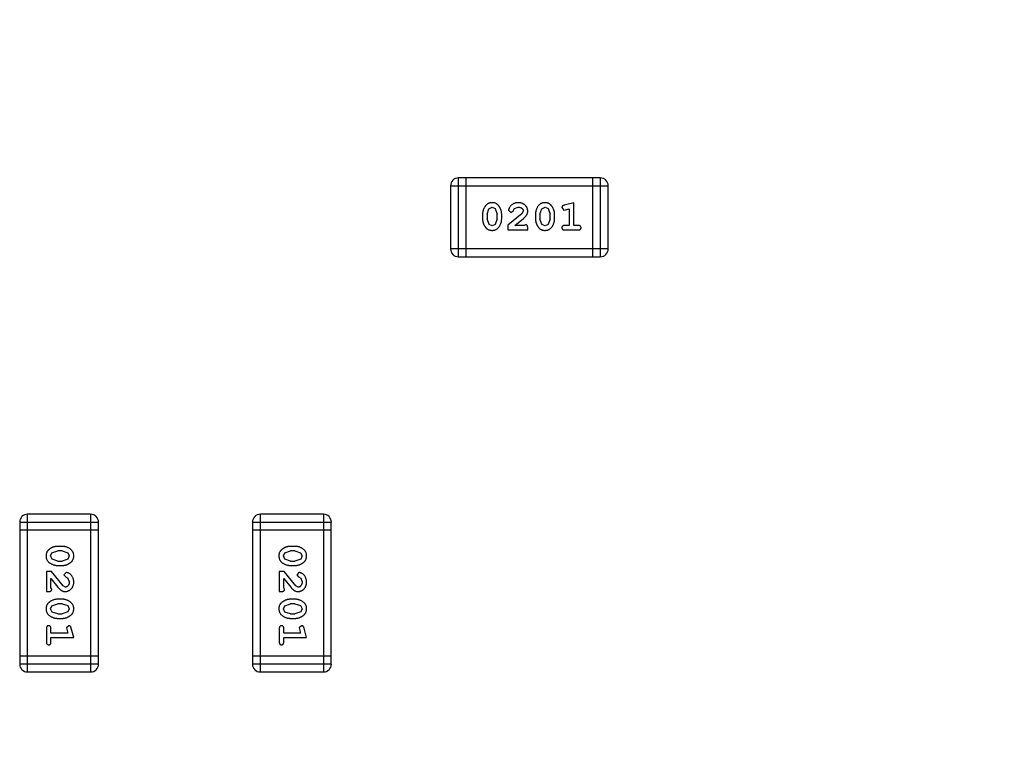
# Model space of a CAD drawing. Header units: millimetres. Extents: x -47 to 199, y -56 to 203.
# Tile 47 of 157: x 117.98 to 121.79, y 46.66 to 49.46. Entities that reach past the tile are written whole.
import ezdxf

# ---------------------------------------------------------------- set-up
doc = ezdxf.new("R2010")
doc.units = ezdxf.units.MM
doc.header["$LTSCALE"] = 1.21
doc.header["$MEASUREMENT"] = 0
doc.header["$PDMODE"] = 3
doc.header["$PDSIZE"] = 0.3125
doc.layers.get('0').update_dxf_attribs({"linetype": 'CONTINUOUS'})
doc.layers.get('DEFPOINTS').update_dxf_attribs({"linetype": 'CONTINUOUS'})
doc.layers.add('Dim', color=3, linetype='CONTINUOUS', lineweight=25)
doc.styles.get("Standard").update_dxf_attribs({"font": 'txt', "width": 0.8})
doc.dimstyles.get("Standard").update_dxf_attribs({"dimtxt": 0.15625, "dimasz": 0.1875, "dimexe": 0.125, "dimexo": 0.0625, "dimgap": 0.09, "dimtad": 0, "dimtih": 1, "dimtoh": 1, "dimzin": 4, "dimdsep": 46, "dimtxsty": 'Standard', "dimblk": '_FILLED', "dimblk1": '_FILLED', "dimblk2": '_FILLED', "dimcen": 0.09, "dimazin": 1, "dimtp": 0.01, "dimtm": 0.01, "dimtfac": 1, "dimtofl": 0, "dimtmove": 0, "dimatfit": 3, "dimldrblk": '_FILLED', "dimfxl": 1, "dimtolj": 1, "dimtzin": 4, "dimarcsym": 0})

# ---------------------------------------------------------------- blocks, each defined once
blk = doc.blocks.new('_FILLED')
at = {"color": 0, "linetype": 'ByBlock'}
blk.add_solid([(0, 0), (-1, 0.1667), (-1, -0.1667)], dxfattribs=at)
blk = doc.blocks.new('*D15')
at = {"color": 0, "linetype": 'ByBlock', "lineweight": -2}
for p, q in [((119.851, 49.5944), (119.851, 52.5944)), ((122.2391, 49.5944), (119.726, 49.5944)), ((122.2391, 46.5894), (119.726, 46.5894)), ((119.851, 46.5894), (119.851, 43.5894))]:
    blk.add_line(p, q, dxfattribs=at)
at = {"layer": 'DEFPOINTS', "color": 0, "linetype": 'ByBlock'}
for p in [(122.3016, 49.5944), (122.3016, 46.5894)]:
    blk.add_point(p, dxfattribs=at)
at = {"color": 0, "linetype": 'ByBlock', "lineweight": -2, "xscale": 1.5, "yscale": 1.5, "zscale": 1.5}
for p, rotation in [((119.851, 49.5944), 270), ((119.851, 46.5894), 90)]:
    blk.add_blockref('_FILLED', p, dxfattribs=dict(at, rotation=rotation))
at = {"color": 0, "linetype": 'ByBlock', "lineweight": -2, "insert": (119.851, 54.2844), "char_height": 1.5, "attachment_point": 5, "rotation": 90}
blk.add_mtext('\\A1;3.00', dxfattribs=at)

msp = doc.modelspace()

# ---------------------------------------------------------------- linework, layer by layer
at = {"color": 7, "linetype": 'Continuous'}
for p, q in [((119.6774, 48.5421), (119.6774, 48.8469)), ((120.226, 48.8469), (119.6774, 48.8469)), ((119.7078, 48.5421), (119.7078, 48.8469)), ((120.1955, 48.8469), (120.1955, 48.5421)), ((120.226, 48.8469), (120.226, 48.5421)), ((119.6469, 48.8164), (119.6469, 48.5726)), ((119.6469, 48.8164), (120.2565, 48.8164)), ((120.2565, 48.5726), (120.2565, 48.8164)), ((119.7881, 48.7063), (119.7953, 48.728)), ((119.7953, 48.728), (119.8077, 48.7339)), ((119.8077, 48.7339), (119.8198, 48.7286)), ((119.8198, 48.7286), (119.8274, 48.7063)), ((119.8887, 48.72), (119.8937, 48.7285)), ((119.8937, 48.7285), (119.9086, 48.7339)), ((119.9926, 48.7063), (119.9998, 48.728)), ((119.9998, 48.728), (120.0122, 48.7339)), ((120.0122, 48.7339), (120.0243, 48.7286)), ((120.0243, 48.7286), (120.0319, 48.7063)), ((120.0775, 48.7321), (120.0854, 48.7228)), ((120.0854, 48.7228), (120.0908, 48.7239)), ((120.1231, 48.7512), (120.0866, 48.7413)), ((120.0908, 48.7239), (120.1058, 48.728)), ((120.1058, 48.728), (120.1058, 48.6631)), ((120.1231, 48.6631), (120.1231, 48.7512)), ((119.7708, 48.7065), (119.7708, 48.6888)), ((119.7881, 48.7063), (119.7881, 48.6891)), ((119.7957, 48.6668), (119.7881, 48.6891)), ((119.8274, 48.6891), (119.8201, 48.6673)), ((119.8274, 48.6891), (119.8274, 48.7063)), ((119.8447, 48.6888), (119.8447, 48.7065)), ((119.9233, 48.7096), (119.8683, 48.6646)), ((119.8714, 48.7218), (119.8803, 48.7134)), ((119.8803, 48.7134), (119.8887, 48.72)), ((119.895, 48.6631), (119.9286, 48.6901)), ((119.9281, 48.7193), (119.9233, 48.7096)), ((119.9753, 48.7065), (119.9753, 48.6888)), ((119.9926, 48.7063), (119.9926, 48.6891)), ((120.0002, 48.6668), (119.9926, 48.6891)), ((120.0319, 48.6891), (120.0247, 48.6673)), ((120.0319, 48.6891), (120.0319, 48.7063)), ((120.0492, 48.6888), (120.0492, 48.7065)), ((119.8078, 48.6615), (119.7957, 48.6668)), ((119.8201, 48.6673), (119.8078, 48.6615)), ((119.8683, 48.6646), (119.8683, 48.6458)), ((119.9312, 48.6631), (119.895, 48.6631)), ((119.9367, 48.6662), (119.9312, 48.6631)), ((119.9454, 48.6458), (119.9454, 48.6536)), ((120.0124, 48.6615), (120.0002, 48.6668)), ((120.0247, 48.6673), (120.0124, 48.6615)), ((120.1058, 48.6631), (120.0885, 48.6631)), ((120.1404, 48.6631), (120.1231, 48.6631)), ((119.8683, 48.6458), (119.9454, 48.6458)), ((120.0885, 48.6458), (120.1404, 48.6458)), ((120.2565, 48.5726), (119.6469, 48.5726)), ((119.6774, 48.5421), (120.226, 48.5421)), ((118.0118, 46.9366), (118.0118, 47.5462)), ((118.2557, 47.5462), (118.0118, 47.5462)), ((118.2557, 47.5462), (118.2557, 46.9366)), ((118.9118, 46.9366), (118.9118, 47.5462)), ((119.1557, 47.5462), (118.9118, 47.5462)), ((119.1557, 47.5462), (119.1557, 46.9366)), ((117.9814, 47.5157), (117.9814, 46.967)), ((117.9814, 47.5157), (118.2862, 47.5157)), ((118.2862, 46.967), (118.2862, 47.5157)), ((118.8813, 47.5157), (118.8813, 46.967)), ((118.8813, 47.5157), (119.1861, 47.5157)), ((119.1861, 46.967), (119.1861, 47.5157)), ((118.2862, 47.4852), (117.9814, 47.4852)), ((119.1861, 47.4852), (118.8813, 47.4852)), ((118.1007, 47.3852), (118.106, 47.3973)), ((118.106, 47.3973), (118.1283, 47.405)), ((118.1458, 47.4223), (118.128, 47.4223)), ((118.1455, 47.405), (118.1283, 47.405)), ((118.1455, 47.405), (118.1673, 47.3977)), ((118.1673, 47.3977), (118.1731, 47.3854)), ((119.0007, 47.3852), (119.006, 47.3973)), ((119.006, 47.3973), (119.0283, 47.405)), ((119.0458, 47.4223), (119.028, 47.4223)), ((119.0455, 47.405), (119.0283, 47.405)), ((119.0455, 47.405), (119.0673, 47.3977)), ((119.0673, 47.3977), (119.0731, 47.3854)), ((118.1065, 47.3729), (118.1007, 47.3852)), ((118.1283, 47.3656), (118.1065, 47.3729)), ((118.1283, 47.3656), (118.1455, 47.3656)), ((118.1678, 47.3732), (118.1455, 47.3656)), ((118.1731, 47.3854), (118.1678, 47.3732)), ((119.0065, 47.3729), (119.0007, 47.3852)), ((119.0283, 47.3656), (119.0065, 47.3729)), ((119.0283, 47.3656), (119.0455, 47.3656)), ((119.0678, 47.3732), (119.0455, 47.3656)), ((119.0731, 47.3854), (119.0678, 47.3732)), ((118.085, 47.3247), (118.085, 47.2477)), ((118.1039, 47.3247), (118.085, 47.3247)), ((118.1488, 47.2697), (118.1039, 47.3247)), ((118.128, 47.3483), (118.1458, 47.3483)), ((118.1611, 47.3216), (118.1526, 47.3128)), ((118.985, 47.3247), (118.985, 47.2477)), ((119.0039, 47.3247), (118.985, 47.3247)), ((119.0488, 47.2697), (119.0039, 47.3247)), ((119.028, 47.3483), (119.0458, 47.3483)), ((119.0611, 47.3216), (119.0526, 47.3128)), ((118.1023, 47.2618), (118.1023, 47.298)), ((118.1023, 47.298), (118.1293, 47.2644)), ((118.1526, 47.3128), (118.1592, 47.3043)), ((118.1592, 47.3043), (118.1677, 47.2993)), ((118.1677, 47.2993), (118.1731, 47.2845)), ((119.0023, 47.2618), (119.0023, 47.298)), ((119.0023, 47.298), (119.0293, 47.2644)), ((119.0526, 47.3128), (119.0592, 47.3043)), ((119.0592, 47.3043), (119.0677, 47.2993)), ((119.0677, 47.2993), (119.0731, 47.2845)), ((118.085, 47.2477), (118.0929, 47.2477)), ((118.1054, 47.2563), (118.1023, 47.2618)), ((118.1586, 47.265), (118.1488, 47.2697)), ((118.985, 47.2477), (118.9928, 47.2477)), ((119.0054, 47.2563), (119.0023, 47.2618)), ((119.0585, 47.265), (119.0488, 47.2697)), ((118.1458, 47.2178), (118.128, 47.2178)), ((119.0458, 47.2178), (119.028, 47.2178)), ((118.1007, 47.1807), (118.106, 47.1928)), ((118.1065, 47.1684), (118.1007, 47.1807)), ((118.106, 47.1928), (118.1283, 47.2005)), ((118.1283, 47.1611), (118.1065, 47.1684)), ((118.1455, 47.2005), (118.1283, 47.2005)), ((118.1455, 47.2005), (118.1673, 47.1932)), ((118.1678, 47.1687), (118.1455, 47.1611)), ((118.1673, 47.1932), (118.1731, 47.1808)), ((118.1731, 47.1808), (118.1678, 47.1687)), ((119.0007, 47.1807), (119.006, 47.1928)), ((119.0065, 47.1684), (119.0007, 47.1807)), ((119.006, 47.1928), (119.0283, 47.2005)), ((119.0283, 47.1611), (119.0065, 47.1684)), ((119.0455, 47.2005), (119.0283, 47.2005)), ((119.0455, 47.2005), (119.0673, 47.1932)), ((119.0678, 47.1687), (119.0455, 47.1611)), ((119.0673, 47.1932), (119.0731, 47.1808)), ((119.0731, 47.1808), (119.0678, 47.1687)), ((118.128, 47.1438), (118.1458, 47.1438)), ((118.1283, 47.1611), (118.1455, 47.1611)), ((119.028, 47.1438), (119.0458, 47.1438)), ((119.0283, 47.1611), (119.0455, 47.1611)), ((118.085, 47.1045), (118.085, 47.0526)), ((118.1023, 47.0872), (118.1023, 47.1045)), ((118.1673, 47.0872), (118.1023, 47.0872)), ((118.1713, 47.1155), (118.1621, 47.1076)), ((118.1621, 47.1076), (118.1631, 47.1022)), ((118.1631, 47.1022), (118.1673, 47.0872)), ((118.1904, 47.0699), (118.1805, 47.1065)), ((118.985, 47.1045), (118.985, 47.0526)), ((119.0023, 47.0872), (119.0023, 47.1045)), ((119.0673, 47.0872), (119.0023, 47.0872)), ((119.0713, 47.1155), (119.0621, 47.1076)), ((119.0621, 47.1076), (119.0631, 47.1022)), ((119.0631, 47.1022), (119.0673, 47.0872)), ((119.0904, 47.0699), (119.0805, 47.1065)), ((118.1023, 47.0526), (118.1023, 47.0699)), ((118.1023, 47.0699), (118.1904, 47.0699)), ((119.0023, 47.0526), (119.0023, 47.0699)), ((119.0023, 47.0699), (119.0904, 47.0699)), ((118.2862, 46.9975), (117.9814, 46.9975)), ((119.1861, 46.9975), (118.8813, 46.9975)), ((118.2862, 46.967), (117.9814, 46.967)), ((118.0118, 46.9366), (118.2557, 46.9366)), ((119.1861, 46.967), (118.8813, 46.967)), ((118.9118, 46.9366), (119.1557, 46.9366))]:
    msp.add_line(p, q, dxfattribs=at)
for centre, start, end in [((119.6774, 48.8164), 90, 180), ((120.226, 48.8164), 0, 90), ((119.6774, 48.5726), 180, 270), ((120.226, 48.5726), 270, 0), ((118.0118, 47.5157), 90, 180), ((118.2557, 47.5157), 0, 90), ((118.9118, 47.5157), 90, 180), ((119.1557, 47.5157), 0, 90), ((118.0118, 46.967), 180, 270), ((118.2557, 46.967), 270, 0), ((118.9118, 46.967), 180, 270), ((119.1557, 46.967), 270, 0)]:
    msp.add_arc(centre, 0.0305, start, end, dxfattribs=at)
for points, knots in [([(119.8076, 48.7512), (119.8061, 48.7511), (119.8033, 48.751), (119.7992, 48.7503), (119.7954, 48.7492), (119.7918, 48.7476), (119.7885, 48.7456), (119.7855, 48.743), (119.7827, 48.7401), (119.7802, 48.7367), (119.778, 48.7331), (119.7761, 48.7294), (119.7744, 48.7257), (119.7731, 48.7219), (119.772, 48.7182), (119.7713, 48.7143), (119.7708, 48.7104), (119.7708, 48.7078), (119.7708, 48.7065)], [0, 0, 0, 0, 0.06692, 0.130834, 0.19258, 0.252759, 0.312631, 0.373411, 0.436359, 0.501894, 0.568244, 0.632472, 0.69556, 0.757163, 0.818592, 0.878885, 0.939235, 1, 1, 1, 1]), ([(119.8447, 48.7065), (119.8447, 48.7076), (119.8446, 48.7098), (119.8443, 48.7129), (119.8438, 48.7161), (119.8431, 48.7192), (119.8422, 48.7222), (119.8411, 48.7252), (119.8398, 48.7282), (119.8383, 48.7311), (119.8367, 48.7338), (119.8351, 48.7364), (119.8334, 48.7387), (119.8318, 48.7408), (119.83, 48.7427), (119.8283, 48.7443), (119.8266, 48.7457), (119.8242, 48.7473), (119.8211, 48.7489), (119.8169, 48.7502), (119.8123, 48.751), (119.8092, 48.7511), (119.8076, 48.7512)], [0, 0, 0, 0, 0.049855, 0.099516, 0.148482, 0.19758, 0.246804, 0.296268, 0.346517, 0.397047, 0.446826, 0.49336, 0.537801, 0.579207, 0.617974, 0.654833, 0.689171, 0.722088, 0.786392, 0.853518, 0.924186, 1, 1, 1, 1]), ([(119.9087, 48.7512), (119.907, 48.7511), (119.9036, 48.751), (119.8987, 48.7501), (119.894, 48.7487), (119.8895, 48.7467), (119.8853, 48.7443), (119.8817, 48.7414), (119.8785, 48.7382), (119.876, 48.7346), (119.8741, 48.731), (119.8726, 48.7277), (119.8717, 48.7247), (119.8715, 48.7227), (119.8714, 48.7218)], [0, 0, 0, 0, 0.098286, 0.193983, 0.289056, 0.384352, 0.477435, 0.566197, 0.652355, 0.737986, 0.818188, 0.887401, 0.94802, 1, 1, 1, 1]), ([(119.9086, 48.7339), (119.91, 48.7338), (119.9127, 48.7337), (119.9165, 48.7329), (119.9199, 48.7315), (119.9228, 48.7296), (119.9251, 48.7273), (119.9268, 48.7248), (119.9279, 48.7221), (119.928, 48.7203), (119.9281, 48.7193)], [0, 0, 0, 0, 0.156344, 0.299348, 0.4327, 0.561, 0.682299, 0.791883, 0.89611, 1, 1, 1, 1]), ([(119.9454, 48.7184), (119.9453, 48.7195), (119.9453, 48.7217), (119.9448, 48.7249), (119.944, 48.728), (119.9429, 48.731), (119.9414, 48.7339), (119.9396, 48.7366), (119.9375, 48.7392), (119.9351, 48.7416), (119.9325, 48.7438), (119.9296, 48.7458), (119.9266, 48.7475), (119.9234, 48.7488), (119.9199, 48.7499), (119.9164, 48.7506), (119.9126, 48.7511), (119.91, 48.7511), (119.9087, 48.7512)], [0, 0, 0, 0, 0.060981, 0.120256, 0.178148, 0.236115, 0.293993, 0.352864, 0.413358, 0.476056, 0.539296, 0.602396, 0.665116, 0.728325, 0.792919, 0.859317, 0.928302, 1, 1, 1, 1]), ([(120.0121, 48.7512), (120.0106, 48.7511), (120.0078, 48.751), (120.0037, 48.7503), (119.9999, 48.7492), (119.9963, 48.7476), (119.993, 48.7456), (119.99, 48.743), (119.9872, 48.7401), (119.9847, 48.7367), (119.9825, 48.7331), (119.9806, 48.7294), (119.9789, 48.7257), (119.9776, 48.7219), (119.9765, 48.7182), (119.9758, 48.7143), (119.9754, 48.7104), (119.9753, 48.7078), (119.9753, 48.7065)], [0, 0, 0, 0, 0.06692, 0.130834, 0.19258, 0.252759, 0.312631, 0.373411, 0.436359, 0.501894, 0.568244, 0.632472, 0.69556, 0.757163, 0.818592, 0.878885, 0.939235, 1, 1, 1, 1]), ([(120.0492, 48.7065), (120.0492, 48.7076), (120.0491, 48.7098), (120.0489, 48.7129), (120.0483, 48.7161), (120.0476, 48.7192), (120.0467, 48.7222), (120.0456, 48.7252), (120.0443, 48.7282), (120.0428, 48.7311), (120.0412, 48.7338), (120.0396, 48.7364), (120.0379, 48.7387), (120.0363, 48.7408), (120.0346, 48.7427), (120.0328, 48.7443), (120.0311, 48.7457), (120.0287, 48.7473), (120.0256, 48.7489), (120.0214, 48.7502), (120.0169, 48.751), (120.0137, 48.7511), (120.0121, 48.7512)], [0, 0, 0, 0, 0.049855, 0.099516, 0.148482, 0.19758, 0.246804, 0.296268, 0.346517, 0.397047, 0.446826, 0.49336, 0.537801, 0.579207, 0.617974, 0.654833, 0.689171, 0.722088, 0.786392, 0.853518, 0.924186, 1, 1, 1, 1]), ([(120.0866, 48.7413), (120.0857, 48.741), (120.0842, 48.7405), (120.0821, 48.7397), (120.0804, 48.7388), (120.0793, 48.7378), (120.0785, 48.7366), (120.0779, 48.7352), (120.0776, 48.7337), (120.0775, 48.7327), (120.0775, 48.7321)], [0, 0, 0, 0, 0.187321, 0.344927, 0.475328, 0.579604, 0.674244, 0.773631, 0.882025, 1, 1, 1, 1]), ([(119.7708, 48.6888), (119.7708, 48.6877), (119.7708, 48.6856), (119.7711, 48.6824), (119.7716, 48.6793), (119.7723, 48.6762), (119.7732, 48.6731), (119.7743, 48.6702), (119.7756, 48.6672), (119.777, 48.6643), (119.7786, 48.6616), (119.7802, 48.659), (119.7819, 48.6567), (119.7835, 48.6546), (119.7852, 48.6528), (119.7869, 48.6511), (119.7887, 48.6497), (119.791, 48.6481), (119.7942, 48.6465), (119.7984, 48.6451), (119.803, 48.6443), (119.8062, 48.6442), (119.8078, 48.6442)], [0, 0, 0, 0, 0.049886, 0.09882, 0.148132, 0.19689, 0.246038, 0.295176, 0.345305, 0.395692, 0.445312, 0.491875, 0.535813, 0.577009, 0.616081, 0.652689, 0.687585, 0.720206, 0.785062, 0.85223, 0.923759, 1, 1, 1, 1]), ([(119.8078, 48.6442), (119.8092, 48.6442), (119.8121, 48.6443), (119.8162, 48.645), (119.82, 48.6461), (119.8236, 48.6477), (119.8269, 48.6497), (119.8299, 48.6523), (119.8327, 48.6552), (119.8352, 48.6586), (119.8374, 48.6622), (119.8393, 48.6659), (119.841, 48.6696), (119.8424, 48.6733), (119.8434, 48.6772), (119.8442, 48.681), (119.8446, 48.6849), (119.8447, 48.6875), (119.8447, 48.6888)], [0, 0, 0, 0, 0.067217, 0.131051, 0.19272, 0.252824, 0.312745, 0.373449, 0.436041, 0.501494, 0.567761, 0.632087, 0.695096, 0.757109, 0.817993, 0.878657, 0.939311, 1, 1, 1, 1]), ([(119.9286, 48.6901), (119.9295, 48.6909), (119.9312, 48.6924), (119.9336, 48.6946), (119.9357, 48.6967), (119.9375, 48.6987), (119.9392, 48.7005), (119.9405, 48.7023), (119.9416, 48.7039), (119.9427, 48.706), (119.9438, 48.7086), (119.9447, 48.7117), (119.9453, 48.715), (119.9453, 48.7173), (119.9454, 48.7184)], [0, 0, 0, 0, 0.103002, 0.197728, 0.285279, 0.365235, 0.437224, 0.502446, 0.560545, 0.611446, 0.707576, 0.80349, 0.900532, 1, 1, 1, 1]), ([(119.9753, 48.6888), (119.9753, 48.6877), (119.9753, 48.6856), (119.9756, 48.6824), (119.9761, 48.6793), (119.9768, 48.6762), (119.9777, 48.6731), (119.9788, 48.6702), (119.9801, 48.6672), (119.9816, 48.6643), (119.9831, 48.6616), (119.9848, 48.659), (119.9864, 48.6567), (119.988, 48.6546), (119.9897, 48.6528), (119.9914, 48.6511), (119.9932, 48.6497), (119.9955, 48.6481), (119.9987, 48.6465), (120.0029, 48.6451), (120.0075, 48.6443), (120.0107, 48.6442), (120.0123, 48.6442)], [0, 0, 0, 0, 0.049886, 0.09882, 0.148132, 0.19689, 0.246038, 0.295176, 0.345305, 0.395692, 0.445312, 0.491875, 0.535813, 0.577009, 0.616081, 0.652689, 0.687585, 0.720206, 0.785062, 0.85223, 0.923759, 1, 1, 1, 1]), ([(120.0123, 48.6442), (120.0138, 48.6442), (120.0166, 48.6443), (120.0207, 48.645), (120.0245, 48.6461), (120.0281, 48.6477), (120.0314, 48.6497), (120.0344, 48.6523), (120.0372, 48.6552), (120.0397, 48.6586), (120.0419, 48.6622), (120.0439, 48.6659), (120.0455, 48.6696), (120.0469, 48.6733), (120.0479, 48.6772), (120.0487, 48.681), (120.0491, 48.6849), (120.0492, 48.6875), (120.0492, 48.6888)], [0, 0, 0, 0, 0.067217, 0.131051, 0.19272, 0.252824, 0.312745, 0.373449, 0.436041, 0.501494, 0.567761, 0.632087, 0.695096, 0.757109, 0.817993, 0.878657, 0.939311, 1, 1, 1, 1]), ([(119.9454, 48.6536), (119.9454, 48.6547), (119.9453, 48.6567), (119.9449, 48.6594), (119.9442, 48.6616), (119.9431, 48.6634), (119.9418, 48.6646), (119.9403, 48.6656), (119.9386, 48.6661), (119.9374, 48.6662), (119.9367, 48.6662)], [0, 0, 0, 0, 0.1844, 0.34094, 0.473574, 0.586824, 0.690029, 0.789175, 0.890445, 1, 1, 1, 1]), ([(120.0885, 48.6631), (120.0876, 48.663), (120.086, 48.663), (120.0836, 48.6625), (120.0817, 48.6618), (120.0801, 48.6607), (120.079, 48.6594), (120.0781, 48.6579), (120.0776, 48.6562), (120.0776, 48.655), (120.0775, 48.6544)], [0, 0, 0, 0, 0.169102, 0.317658, 0.446239, 0.563118, 0.671828, 0.776546, 0.884858, 1, 1, 1, 1]), ([(120.0775, 48.6544), (120.0776, 48.6538), (120.0776, 48.6526), (120.0781, 48.6509), (120.079, 48.6494), (120.0801, 48.6481), (120.0817, 48.647), (120.0836, 48.6463), (120.086, 48.6458), (120.0876, 48.6458), (120.0885, 48.6458)], [0, 0, 0, 0, 0.115051, 0.223278, 0.329269, 0.437893, 0.554681, 0.682591, 0.83103, 1, 1, 1, 1]), ([(120.1515, 48.6544), (120.1514, 48.655), (120.1514, 48.6562), (120.1509, 48.6579), (120.15, 48.6594), (120.1489, 48.6607), (120.1473, 48.6618), (120.1454, 48.6625), (120.143, 48.663), (120.1413, 48.663), (120.1404, 48.6631)], [0, 0, 0, 0, 0.11517, 0.223509, 0.328254, 0.438012, 0.553651, 0.682263, 0.830856, 1, 1, 1, 1]), ([(120.1404, 48.6458), (120.1413, 48.6458), (120.143, 48.6458), (120.1453, 48.6463), (120.1473, 48.647), (120.1489, 48.6481), (120.15, 48.6494), (120.1509, 48.6509), (120.1514, 48.6526), (120.1514, 48.6538), (120.1515, 48.6544)], [0, 0, 0, 0, 0.169012, 0.317488, 0.445429, 0.560977, 0.67065, 0.776666, 0.88492, 1, 1, 1, 1]), ([(118.128, 47.4223), (118.127, 47.4223), (118.1248, 47.4222), (118.1216, 47.4219), (118.1185, 47.4214), (118.1154, 47.4207), (118.1124, 47.4199), (118.1094, 47.4187), (118.1064, 47.4175), (118.1035, 47.416), (118.1008, 47.4144), (118.0983, 47.4128), (118.096, 47.4111), (118.0938, 47.4095), (118.092, 47.4078), (118.0903, 47.4061), (118.0889, 47.4044), (118.0873, 47.402), (118.0857, 47.3988), (118.0844, 47.3946), (118.0836, 47.3901), (118.0835, 47.3869), (118.0834, 47.3852)], [0, 0, 0, 0, 0.049886, 0.09882, 0.148132, 0.19689, 0.246038, 0.295176, 0.345305, 0.395692, 0.445312, 0.491875, 0.535813, 0.577009, 0.616081, 0.652689, 0.687585, 0.720206, 0.785062, 0.85223, 0.923759, 1, 1, 1, 1]), ([(118.1904, 47.3855), (118.1903, 47.3869), (118.1903, 47.3897), (118.1896, 47.3938), (118.1884, 47.3976), (118.1869, 47.4012), (118.1848, 47.4045), (118.1823, 47.4076), (118.1793, 47.4104), (118.1759, 47.4128), (118.1723, 47.415), (118.1686, 47.4169), (118.1649, 47.4186), (118.1612, 47.4199), (118.1574, 47.421), (118.1535, 47.4217), (118.1497, 47.4222), (118.1471, 47.4223), (118.1458, 47.4223)], [0, 0, 0, 0, 0.06692, 0.130834, 0.19258, 0.252759, 0.312631, 0.373411, 0.436359, 0.501894, 0.568244, 0.632472, 0.69556, 0.757163, 0.818592, 0.878885, 0.939235, 1, 1, 1, 1]), ([(119.028, 47.4223), (119.0269, 47.4223), (119.0248, 47.4222), (119.0216, 47.4219), (119.0185, 47.4214), (119.0154, 47.4207), (119.0124, 47.4199), (119.0094, 47.4187), (119.0064, 47.4175), (119.0035, 47.416), (119.0008, 47.4144), (118.9983, 47.4128), (118.996, 47.4111), (118.9938, 47.4095), (118.992, 47.4078), (118.9903, 47.4061), (118.9889, 47.4044), (118.9873, 47.402), (118.9857, 47.3988), (118.9844, 47.3946), (118.9835, 47.3901), (118.9835, 47.3869), (118.9834, 47.3852)], [0, 0, 0, 0, 0.049886, 0.09882, 0.148132, 0.19689, 0.246038, 0.295176, 0.345305, 0.395692, 0.445312, 0.491875, 0.535813, 0.577009, 0.616081, 0.652689, 0.687585, 0.720206, 0.785062, 0.85223, 0.923759, 1, 1, 1, 1]), ([(119.0904, 47.3855), (119.0903, 47.3869), (119.0903, 47.3897), (119.0896, 47.3938), (119.0884, 47.3976), (119.0869, 47.4012), (119.0848, 47.4045), (119.0823, 47.4076), (119.0793, 47.4104), (119.0759, 47.4128), (119.0723, 47.415), (119.0686, 47.4169), (119.0649, 47.4186), (119.0612, 47.4199), (119.0574, 47.421), (119.0535, 47.4217), (119.0497, 47.4222), (119.0471, 47.4223), (119.0458, 47.4223)], [0, 0, 0, 0, 0.06692, 0.130834, 0.19258, 0.252759, 0.312631, 0.373411, 0.436359, 0.501894, 0.568244, 0.632472, 0.69556, 0.757163, 0.818592, 0.878885, 0.939235, 1, 1, 1, 1]), ([(118.0834, 47.3852), (118.0834, 47.3838), (118.0835, 47.381), (118.0842, 47.3769), (118.0854, 47.373), (118.087, 47.3695), (118.089, 47.3661), (118.0915, 47.3631), (118.0944, 47.3603), (118.0978, 47.3578), (118.1014, 47.3557), (118.1051, 47.3537), (118.1088, 47.352), (118.1126, 47.3507), (118.1164, 47.3497), (118.1202, 47.3489), (118.1241, 47.3484), (118.1267, 47.3484), (118.128, 47.3483)], [0, 0, 0, 0, 0.067217, 0.131051, 0.19272, 0.252824, 0.312745, 0.373449, 0.436041, 0.501494, 0.567761, 0.632087, 0.695096, 0.757109, 0.817993, 0.878657, 0.939311, 1, 1, 1, 1]), ([(118.1458, 47.3483), (118.1468, 47.3484), (118.149, 47.3484), (118.1522, 47.3487), (118.1553, 47.3492), (118.1584, 47.3499), (118.1615, 47.3508), (118.1645, 47.3519), (118.1675, 47.3532), (118.1703, 47.3547), (118.1731, 47.3563), (118.1756, 47.358), (118.1779, 47.3596), (118.18, 47.3613), (118.1819, 47.363), (118.1835, 47.3647), (118.185, 47.3664), (118.1865, 47.3688), (118.1881, 47.372), (118.1894, 47.3761), (118.1902, 47.3807), (118.1903, 47.3838), (118.1904, 47.3855)], [0, 0, 0, 0, 0.049855, 0.099516, 0.148482, 0.19758, 0.246804, 0.296268, 0.346517, 0.397047, 0.446826, 0.49336, 0.537801, 0.579207, 0.617974, 0.654833, 0.689171, 0.722088, 0.786392, 0.853518, 0.924186, 1, 1, 1, 1]), ([(118.9834, 47.3852), (118.9834, 47.3838), (118.9835, 47.381), (118.9842, 47.3769), (118.9854, 47.373), (118.9869, 47.3695), (118.989, 47.3661), (118.9915, 47.3631), (118.9944, 47.3603), (118.9978, 47.3578), (119.0014, 47.3557), (119.0051, 47.3537), (119.0088, 47.352), (119.0126, 47.3507), (119.0164, 47.3497), (119.0202, 47.3489), (119.0241, 47.3484), (119.0267, 47.3484), (119.028, 47.3483)], [0, 0, 0, 0, 0.067217, 0.131051, 0.19272, 0.252824, 0.312745, 0.373449, 0.436041, 0.501494, 0.567761, 0.632087, 0.695096, 0.757109, 0.817993, 0.878657, 0.939311, 1, 1, 1, 1]), ([(119.0458, 47.3483), (119.0468, 47.3484), (119.049, 47.3484), (119.0522, 47.3487), (119.0553, 47.3492), (119.0584, 47.3499), (119.0615, 47.3508), (119.0645, 47.3519), (119.0674, 47.3532), (119.0703, 47.3547), (119.0731, 47.3563), (119.0756, 47.358), (119.0779, 47.3596), (119.08, 47.3613), (119.0819, 47.363), (119.0835, 47.3647), (119.085, 47.3664), (119.0865, 47.3688), (119.0881, 47.372), (119.0894, 47.3761), (119.0902, 47.3807), (119.0903, 47.3838), (119.0904, 47.3855)], [0, 0, 0, 0, 0.049855, 0.099516, 0.148482, 0.19758, 0.246804, 0.296268, 0.346517, 0.397047, 0.446826, 0.49336, 0.537801, 0.579207, 0.617974, 0.654833, 0.689171, 0.722088, 0.786392, 0.853518, 0.924186, 1, 1, 1, 1]), ([(118.1904, 47.2843), (118.1903, 47.286), (118.1902, 47.2894), (118.1894, 47.2943), (118.1879, 47.2991), (118.1859, 47.3036), (118.1835, 47.3077), (118.1806, 47.3114), (118.1774, 47.3145), (118.1738, 47.317), (118.1703, 47.319), (118.1669, 47.3204), (118.1639, 47.3214), (118.162, 47.3215), (118.1611, 47.3216)], [0, 0, 0, 0, 0.098286, 0.193983, 0.289056, 0.384352, 0.477435, 0.566197, 0.652355, 0.737986, 0.818188, 0.887401, 0.94802, 1, 1, 1, 1]), ([(119.0904, 47.2843), (119.0903, 47.286), (119.0902, 47.2894), (119.0894, 47.2943), (119.0879, 47.2991), (119.0859, 47.3036), (119.0835, 47.3077), (119.0806, 47.3114), (119.0774, 47.3145), (119.0738, 47.317), (119.0702, 47.319), (119.0669, 47.3204), (119.0639, 47.3214), (119.062, 47.3215), (119.0611, 47.3216)], [0, 0, 0, 0, 0.098286, 0.193983, 0.289056, 0.384352, 0.477435, 0.566197, 0.652355, 0.737986, 0.818188, 0.887401, 0.94802, 1, 1, 1, 1]), ([(118.1576, 47.2477), (118.1587, 47.2477), (118.1609, 47.2478), (118.1642, 47.2482), (118.1673, 47.2491), (118.1703, 47.2502), (118.1731, 47.2517), (118.1758, 47.2534), (118.1784, 47.2555), (118.1808, 47.2579), (118.1831, 47.2606), (118.1851, 47.2634), (118.1867, 47.2665), (118.1881, 47.2697), (118.1891, 47.2731), (118.1899, 47.2767), (118.1903, 47.2804), (118.1904, 47.283), (118.1904, 47.2843)], [0, 0, 0, 0, 0.060981, 0.120256, 0.178148, 0.236115, 0.293993, 0.352864, 0.413358, 0.476056, 0.539296, 0.602396, 0.665116, 0.728325, 0.792919, 0.859317, 0.928302, 1, 1, 1, 1]), ([(118.1731, 47.2845), (118.173, 47.283), (118.173, 47.2804), (118.1721, 47.2765), (118.1707, 47.2732), (118.1688, 47.2703), (118.1665, 47.268), (118.1641, 47.2662), (118.1614, 47.2652), (118.1595, 47.265), (118.1586, 47.265)], [0, 0, 0, 0, 0.156344, 0.299348, 0.4327, 0.561, 0.682299, 0.791883, 0.89611, 1, 1, 1, 1]), ([(119.0576, 47.2477), (119.0587, 47.2477), (119.0609, 47.2478), (119.0642, 47.2482), (119.0673, 47.2491), (119.0702, 47.2502), (119.0731, 47.2517), (119.0758, 47.2534), (119.0784, 47.2555), (119.0808, 47.2579), (119.0831, 47.2606), (119.085, 47.2634), (119.0867, 47.2665), (119.0881, 47.2697), (119.0891, 47.2731), (119.0899, 47.2767), (119.0903, 47.2804), (119.0904, 47.283), (119.0904, 47.2843)], [0, 0, 0, 0, 0.060981, 0.120256, 0.178148, 0.236115, 0.293993, 0.352864, 0.413358, 0.476056, 0.539296, 0.602396, 0.665116, 0.728325, 0.792919, 0.859317, 0.928302, 1, 1, 1, 1]), ([(119.0731, 47.2845), (119.073, 47.283), (119.0729, 47.2804), (119.0721, 47.2765), (119.0707, 47.2732), (119.0688, 47.2703), (119.0665, 47.268), (119.0641, 47.2662), (119.0614, 47.2652), (119.0595, 47.265), (119.0585, 47.265)], [0, 0, 0, 0, 0.156344, 0.299348, 0.4327, 0.561, 0.682299, 0.791883, 0.89611, 1, 1, 1, 1]), ([(118.0929, 47.2477), (118.0939, 47.2477), (118.0959, 47.2477), (118.0986, 47.2482), (118.1008, 47.2488), (118.1026, 47.2499), (118.1039, 47.2512), (118.1048, 47.2527), (118.1054, 47.2545), (118.1054, 47.2557), (118.1054, 47.2563)], [0, 0, 0, 0, 0.1844, 0.34094, 0.473574, 0.586824, 0.690029, 0.789175, 0.890445, 1, 1, 1, 1]), ([(118.1293, 47.2644), (118.1301, 47.2635), (118.1316, 47.2618), (118.1338, 47.2595), (118.1359, 47.2574), (118.1379, 47.2555), (118.1398, 47.2539), (118.1415, 47.2525), (118.1432, 47.2514), (118.1452, 47.2503), (118.1478, 47.2492), (118.151, 47.2483), (118.1543, 47.2477), (118.1565, 47.2477), (118.1576, 47.2477)], [0, 0, 0, 0, 0.103002, 0.197728, 0.285279, 0.365235, 0.437224, 0.502446, 0.560545, 0.611446, 0.707576, 0.80349, 0.900532, 1, 1, 1, 1]), ([(118.9928, 47.2477), (118.9939, 47.2477), (118.9959, 47.2477), (118.9986, 47.2482), (119.0008, 47.2488), (119.0026, 47.2499), (119.0039, 47.2512), (119.0048, 47.2527), (119.0054, 47.2545), (119.0054, 47.2557), (119.0054, 47.2563)], [0, 0, 0, 0, 0.1844, 0.34094, 0.473574, 0.586824, 0.690029, 0.789175, 0.890445, 1, 1, 1, 1]), ([(119.0293, 47.2644), (119.0301, 47.2635), (119.0316, 47.2618), (119.0338, 47.2595), (119.0359, 47.2574), (119.0379, 47.2555), (119.0398, 47.2539), (119.0415, 47.2525), (119.0432, 47.2514), (119.0452, 47.2503), (119.0478, 47.2492), (119.051, 47.2483), (119.0542, 47.2477), (119.0565, 47.2477), (119.0576, 47.2477)], [0, 0, 0, 0, 0.103002, 0.197728, 0.285279, 0.365235, 0.437224, 0.502446, 0.560545, 0.611446, 0.707576, 0.80349, 0.900532, 1, 1, 1, 1]), ([(118.128, 47.2178), (118.127, 47.2178), (118.1248, 47.2177), (118.1216, 47.2174), (118.1185, 47.2169), (118.1154, 47.2162), (118.1124, 47.2154), (118.1094, 47.2142), (118.1064, 47.213), (118.1035, 47.2115), (118.1008, 47.2099), (118.0983, 47.2083), (118.096, 47.2066), (118.0938, 47.205), (118.092, 47.2033), (118.0903, 47.2016), (118.0889, 47.1999), (118.0873, 47.1975), (118.0857, 47.1943), (118.0844, 47.1901), (118.0836, 47.1856), (118.0835, 47.1824), (118.0834, 47.1807)], [0, 0, 0, 0, 0.049886, 0.09882, 0.148132, 0.19689, 0.246038, 0.295176, 0.345305, 0.395692, 0.445312, 0.491875, 0.535813, 0.577009, 0.616081, 0.652689, 0.687585, 0.720206, 0.785062, 0.85223, 0.923759, 1, 1, 1, 1]), ([(118.1904, 47.181), (118.1903, 47.1824), (118.1903, 47.1852), (118.1896, 47.1893), (118.1884, 47.1931), (118.1869, 47.1967), (118.1848, 47.2), (118.1823, 47.2031), (118.1793, 47.2059), (118.1759, 47.2083), (118.1723, 47.2105), (118.1686, 47.2124), (118.1649, 47.2141), (118.1612, 47.2154), (118.1574, 47.2165), (118.1535, 47.2172), (118.1497, 47.2177), (118.1471, 47.2177), (118.1458, 47.2178)], [0, 0, 0, 0, 0.06692, 0.130834, 0.19258, 0.252759, 0.312631, 0.373411, 0.436359, 0.501894, 0.568244, 0.632472, 0.69556, 0.757163, 0.818592, 0.878885, 0.939235, 1, 1, 1, 1]), ([(119.028, 47.2178), (119.0269, 47.2178), (119.0248, 47.2177), (119.0216, 47.2174), (119.0185, 47.2169), (119.0154, 47.2162), (119.0124, 47.2154), (119.0094, 47.2142), (119.0064, 47.213), (119.0035, 47.2115), (119.0008, 47.2099), (118.9983, 47.2083), (118.996, 47.2066), (118.9938, 47.205), (118.992, 47.2033), (118.9903, 47.2016), (118.9889, 47.1999), (118.9873, 47.1975), (118.9857, 47.1943), (118.9844, 47.1901), (118.9835, 47.1856), (118.9835, 47.1824), (118.9834, 47.1807)], [0, 0, 0, 0, 0.049886, 0.09882, 0.148132, 0.19689, 0.246038, 0.295176, 0.345305, 0.395692, 0.445312, 0.491875, 0.535813, 0.577009, 0.616081, 0.652689, 0.687585, 0.720206, 0.785062, 0.85223, 0.923759, 1, 1, 1, 1]), ([(119.0904, 47.181), (119.0903, 47.1824), (119.0903, 47.1852), (119.0896, 47.1893), (119.0884, 47.1931), (119.0869, 47.1967), (119.0848, 47.2), (119.0823, 47.2031), (119.0793, 47.2059), (119.0759, 47.2083), (119.0723, 47.2105), (119.0686, 47.2124), (119.0649, 47.2141), (119.0612, 47.2154), (119.0574, 47.2165), (119.0535, 47.2172), (119.0497, 47.2177), (119.0471, 47.2177), (119.0458, 47.2178)], [0, 0, 0, 0, 0.06692, 0.130834, 0.19258, 0.252759, 0.312631, 0.373411, 0.436359, 0.501894, 0.568244, 0.632472, 0.69556, 0.757163, 0.818592, 0.878885, 0.939235, 1, 1, 1, 1]), ([(118.0834, 47.1807), (118.0834, 47.1793), (118.0835, 47.1765), (118.0842, 47.1724), (118.0854, 47.1685), (118.087, 47.165), (118.089, 47.1616), (118.0915, 47.1586), (118.0944, 47.1558), (118.0978, 47.1533), (118.1014, 47.1511), (118.1051, 47.1492), (118.1088, 47.1475), (118.1126, 47.1462), (118.1164, 47.1451), (118.1202, 47.1444), (118.1241, 47.1439), (118.1267, 47.1439), (118.128, 47.1438)], [0, 0, 0, 0, 0.067217, 0.131051, 0.19272, 0.252824, 0.312745, 0.373449, 0.436041, 0.501494, 0.567761, 0.632087, 0.695096, 0.757109, 0.817993, 0.878657, 0.939311, 1, 1, 1, 1]), ([(118.1458, 47.1438), (118.1468, 47.1438), (118.149, 47.1439), (118.1522, 47.1442), (118.1553, 47.1447), (118.1584, 47.1454), (118.1615, 47.1463), (118.1645, 47.1474), (118.1675, 47.1487), (118.1703, 47.1502), (118.1731, 47.1518), (118.1756, 47.1534), (118.1779, 47.1551), (118.18, 47.1568), (118.1819, 47.1585), (118.1835, 47.1602), (118.185, 47.1619), (118.1865, 47.1643), (118.1881, 47.1675), (118.1894, 47.1716), (118.1902, 47.1762), (118.1903, 47.1793), (118.1904, 47.181)], [0, 0, 0, 0, 0.049855, 0.099516, 0.148482, 0.19758, 0.246804, 0.296268, 0.346517, 0.397047, 0.446826, 0.49336, 0.537801, 0.579207, 0.617974, 0.654833, 0.689171, 0.722088, 0.786392, 0.853518, 0.924186, 1, 1, 1, 1]), ([(118.9834, 47.1807), (118.9834, 47.1793), (118.9835, 47.1765), (118.9842, 47.1724), (118.9854, 47.1685), (118.9869, 47.165), (118.989, 47.1616), (118.9915, 47.1586), (118.9944, 47.1558), (118.9978, 47.1533), (119.0014, 47.1511), (119.0051, 47.1492), (119.0088, 47.1475), (119.0126, 47.1462), (119.0164, 47.1451), (119.0202, 47.1444), (119.0241, 47.1439), (119.0267, 47.1439), (119.028, 47.1438)], [0, 0, 0, 0, 0.067217, 0.131051, 0.19272, 0.252824, 0.312745, 0.373449, 0.436041, 0.501494, 0.567761, 0.632087, 0.695096, 0.757109, 0.817993, 0.878657, 0.939311, 1, 1, 1, 1]), ([(119.0458, 47.1438), (119.0468, 47.1438), (119.049, 47.1439), (119.0522, 47.1442), (119.0553, 47.1447), (119.0584, 47.1454), (119.0615, 47.1463), (119.0645, 47.1474), (119.0674, 47.1487), (119.0703, 47.1502), (119.0731, 47.1518), (119.0756, 47.1534), (119.0779, 47.1551), (119.08, 47.1568), (119.0819, 47.1585), (119.0835, 47.1602), (119.085, 47.1619), (119.0865, 47.1643), (119.0881, 47.1675), (119.0894, 47.1716), (119.0902, 47.1762), (119.0903, 47.1793), (119.0904, 47.181)], [0, 0, 0, 0, 0.049855, 0.099516, 0.148482, 0.19758, 0.246804, 0.296268, 0.346517, 0.397047, 0.446826, 0.49336, 0.537801, 0.579207, 0.617974, 0.654833, 0.689171, 0.722088, 0.786392, 0.853518, 0.924186, 1, 1, 1, 1]), ([(118.0936, 47.1155), (118.093, 47.1155), (118.0918, 47.1154), (118.0902, 47.1149), (118.0887, 47.1141), (118.0873, 47.1129), (118.0862, 47.1114), (118.0855, 47.1094), (118.085, 47.1071), (118.085, 47.1054), (118.085, 47.1045)], [0, 0, 0, 0, 0.115051, 0.223278, 0.329269, 0.437893, 0.554681, 0.682591, 0.83103, 1, 1, 1, 1]), ([(118.1023, 47.1045), (118.1023, 47.1054), (118.1022, 47.1071), (118.1018, 47.1094), (118.101, 47.1114), (118.0999, 47.1129), (118.0986, 47.1141), (118.0971, 47.1149), (118.0954, 47.1154), (118.0942, 47.1155), (118.0936, 47.1155)], [0, 0, 0, 0, 0.169102, 0.317658, 0.446239, 0.563118, 0.671828, 0.776546, 0.884858, 1, 1, 1, 1]), ([(118.1805, 47.1065), (118.1802, 47.1073), (118.1798, 47.1089), (118.1789, 47.111), (118.178, 47.1126), (118.177, 47.1138), (118.1758, 47.1146), (118.1745, 47.1151), (118.173, 47.1155), (118.1719, 47.1155), (118.1713, 47.1155)], [0, 0, 0, 0, 0.187321, 0.344927, 0.475328, 0.579604, 0.674244, 0.773631, 0.882025, 1, 1, 1, 1]), ([(118.9936, 47.1155), (118.993, 47.1155), (118.9918, 47.1154), (118.9902, 47.1149), (118.9886, 47.1141), (118.9873, 47.1129), (118.9862, 47.1114), (118.9855, 47.1094), (118.985, 47.1071), (118.985, 47.1054), (118.985, 47.1045)], [0, 0, 0, 0, 0.115051, 0.223278, 0.329269, 0.437893, 0.554681, 0.682591, 0.83103, 1, 1, 1, 1]), ([(119.0023, 47.1045), (119.0023, 47.1054), (119.0022, 47.1071), (119.0018, 47.1094), (119.001, 47.1114), (118.9999, 47.1129), (118.9986, 47.1141), (118.9971, 47.1149), (118.9954, 47.1154), (118.9942, 47.1155), (118.9936, 47.1155)], [0, 0, 0, 0, 0.169102, 0.317658, 0.446239, 0.563118, 0.671828, 0.776546, 0.884858, 1, 1, 1, 1]), ([(119.0805, 47.1065), (119.0802, 47.1073), (119.0798, 47.1089), (119.0789, 47.111), (119.078, 47.1126), (119.077, 47.1138), (119.0758, 47.1146), (119.0745, 47.1151), (119.073, 47.1155), (119.0719, 47.1155), (119.0713, 47.1155)], [0, 0, 0, 0, 0.187321, 0.344927, 0.475328, 0.579604, 0.674244, 0.773631, 0.882025, 1, 1, 1, 1]), ([(118.085, 47.0526), (118.085, 47.0517), (118.085, 47.05), (118.0855, 47.0477), (118.0862, 47.0457), (118.0873, 47.0442), (118.0886, 47.043), (118.0902, 47.0422), (118.0918, 47.0417), (118.093, 47.0416), (118.0936, 47.0416)], [0, 0, 0, 0, 0.169012, 0.317488, 0.445429, 0.560977, 0.67065, 0.776666, 0.88492, 1, 1, 1, 1]), ([(118.0936, 47.0416), (118.0942, 47.0416), (118.0954, 47.0417), (118.0971, 47.0422), (118.0986, 47.043), (118.0999, 47.0442), (118.101, 47.0457), (118.1018, 47.0477), (118.1022, 47.05), (118.1023, 47.0517), (118.1023, 47.0526)], [0, 0, 0, 0, 0.11517, 0.223509, 0.328254, 0.438012, 0.553651, 0.682263, 0.830856, 1, 1, 1, 1]), ([(118.985, 47.0526), (118.985, 47.0517), (118.985, 47.05), (118.9855, 47.0477), (118.9862, 47.0457), (118.9873, 47.0442), (118.9886, 47.043), (118.9902, 47.0422), (118.9918, 47.0417), (118.993, 47.0416), (118.9936, 47.0416)], [0, 0, 0, 0, 0.169012, 0.317488, 0.445429, 0.560977, 0.67065, 0.776666, 0.88492, 1, 1, 1, 1]), ([(118.9936, 47.0416), (118.9942, 47.0416), (118.9954, 47.0417), (118.9971, 47.0422), (118.9986, 47.043), (118.9999, 47.0442), (119.001, 47.0457), (119.0018, 47.0477), (119.0022, 47.05), (119.0023, 47.0517), (119.0023, 47.0526)], [0, 0, 0, 0, 0.11517, 0.223509, 0.328254, 0.438012, 0.553651, 0.682263, 0.830856, 1, 1, 1, 1])]:
    msp.add_open_spline(points, degree=3, knots=knots, dxfattribs=at)

# ---------------------------------------------------------------- dimensions: what is measured, and where the dimension line sits
at = {"layer": 'Dim'}
dim = msp.add_linear_dim(base=(119.8509942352, 49.5944033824), p1=(122.3016311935, 46.589403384), p2=(122.3016311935, 49.5944033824), angle=90, dimstyle='Standard', override={"dimtxt": 1.5, "dimasz": 1.5, "dimtih": 0, "dimtoh": 0, "dimzin": 0, "dimcen": 0.198, "dimadec": 0, "dimazin": 0, "dimtp": 0, "dimtm": 0, "dimtzin": 0}, dxfattribs=at)
dim.commit()
dim.dimension.update_dxf_attribs({"geometry": '*D15', "text_midpoint": (119.8509942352, 54.2844033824)})

doc.saveas('drawing.dxf')
